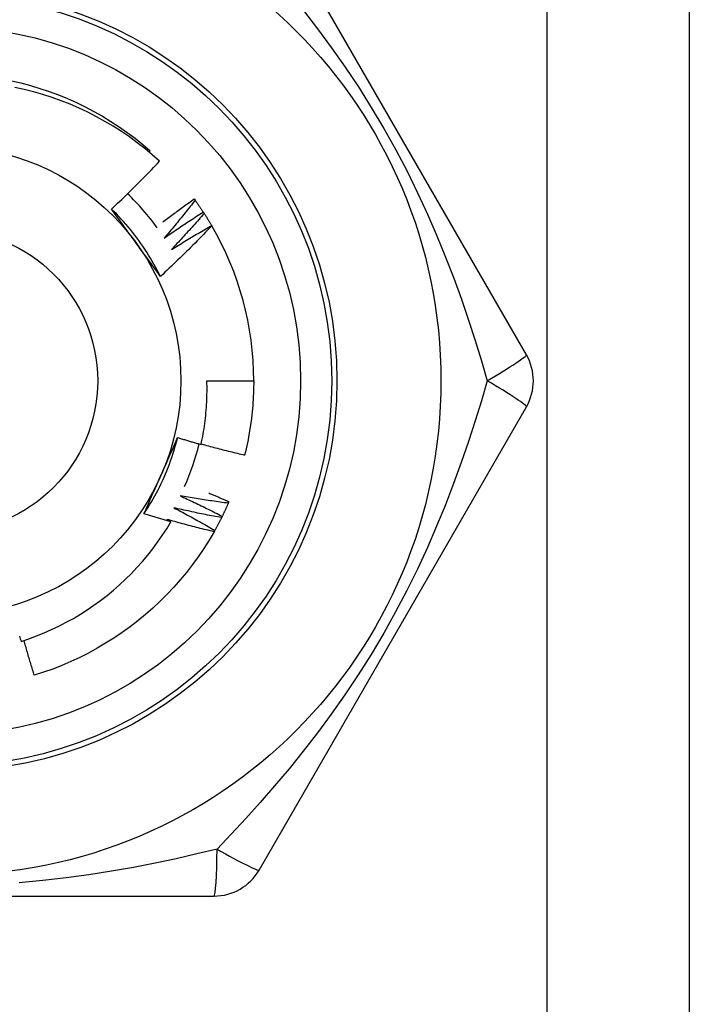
# Model space of a CAD drawing. Header units: inches. Extents: x 3.3 to 80.3, y 4.6 to 43.1.
# Tile 41 of 80: x 5.683 to 5.936, y 30.999 to 31.371. Entities that reach past the tile are written whole.
import ezdxf

# ---------------------------------------------------------------- set-up
doc = ezdxf.new("R2010")
doc.units = ezdxf.units.IN
doc.header["$MEASUREMENT"] = 0
doc.layers.add('Visible Edges(ANSI)', color=7, linetype='Continuous', lineweight=25)
doc.layers.add('Visible Tangent Edges(ANSI)', color=7, linetype='Continuous', lineweight=25)

msp = doc.modelspace()

# ---------------------------------------------------------------- linework, layer by layer
at = {"layer": 'Visible Edges(ANSI)'}
for p, q in [((5.936136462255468, 31.5613007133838), (5.936136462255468, 14.17547394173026)), ((5.874484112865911, 31.2443715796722), (5.77333415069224, 31.41956842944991)), ((5.731668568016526, 31.32098195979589), (5.732111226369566, 31.3214990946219)), ((5.7487325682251, 31.30329439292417), (5.749088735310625, 31.30280696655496)), ((5.752175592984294, 31.29834371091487), (5.752505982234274, 31.29783845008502)), ((5.755357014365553, 31.29322099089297), (5.755405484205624, 31.29313815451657)), ((5.753563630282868, 31.2345290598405), (5.771278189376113, 31.2345290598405)), ((5.77333415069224, 31.04948969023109), (5.874484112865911, 31.2246865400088)), ((5.761886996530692, 31.18877727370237), (5.761647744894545, 31.18822301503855)), ((5.553986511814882, 31.03964716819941), (5.75628641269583, 31.03964716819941))]:
    msp.add_line(p, q, dxfattribs=at)
at = {"layer": 'Visible Edges(ANSI)', "flags": 128}
for points in [[(5.679548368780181, 31.34799215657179), (5.683168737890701, 31.34714261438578), (5.686760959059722, 31.34617970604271), (5.690321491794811, 31.34510469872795), (5.693846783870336, 31.34391884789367), (5.697333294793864, 31.34262339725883), (5.700777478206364, 31.34121961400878), (5.704175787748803, 31.33970874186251), (5.707524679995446, 31.33809203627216), (5.710820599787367, 31.33637075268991), (5.714060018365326, 31.33454615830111), (5.717239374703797, 31.33261949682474), (5.720355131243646, 31.33059201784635), (5.72340373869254, 31.3284649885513), (5.726381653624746, 31.32623965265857), (5.729285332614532, 31.32391727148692), (5.732111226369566, 31.3214990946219)], [(5.735602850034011, 31.31753034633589), (5.732862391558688, 31.31996768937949), (5.73004915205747, 31.32231414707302), (5.727165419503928, 31.32456814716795), (5.724213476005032, 31.32672809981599), (5.721195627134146, 31.32879243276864), (5.71811416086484, 31.33075956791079), (5.714971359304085, 31.33262791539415), (5.711769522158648, 31.33439590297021), (5.708510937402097, 31.33606195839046), (5.705197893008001, 31.33762449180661), (5.701832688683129, 31.33908193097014), (5.698418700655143, 31.34043226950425), (5.694966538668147, 31.34167117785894), (5.691480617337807, 31.34279735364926), (5.687963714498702, 31.34381021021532), (5.684418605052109, 31.34470912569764), (5.680848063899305, 31.34549350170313)], [(5.717425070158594, 31.29945224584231), (5.718207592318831, 31.30018050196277), (5.718987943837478, 31.30091096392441), (5.719766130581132, 31.30164363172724), (5.720542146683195, 31.30237849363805), (5.721315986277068, 31.30311555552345), (5.72208765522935, 31.30385479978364), (5.722857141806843, 31.30459623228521), (5.723624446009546, 31.30533983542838), (5.724389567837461, 31.30608562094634), (5.725152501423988, 31.30683356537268), (5.725913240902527, 31.30758368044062), (5.72667178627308, 31.30833594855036), (5.727428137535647, 31.30909036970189), (5.728182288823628, 31.30984693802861), (5.728934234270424, 31.31060564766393), (5.729683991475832, 31.31136651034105), (5.730431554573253, 31.31212952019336), (5.731176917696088, 31.31289467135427), (5.731920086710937, 31.31366196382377), (5.732661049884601, 31.31443139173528), (5.733399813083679, 31.31520294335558), (5.734136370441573, 31.31597662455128), (5.734870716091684, 31.31675242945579), (5.735602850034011, 31.31753034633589)], [(5.736832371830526, 31.29451008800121), (5.73732098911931, 31.29488525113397), (5.737810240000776, 31.29525961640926), (5.738300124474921, 31.29563319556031), (5.738790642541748, 31.29600598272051), (5.739281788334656, 31.29637797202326), (5.739773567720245, 31.29674916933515), (5.740265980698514, 31.2971195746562), (5.740759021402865, 31.29748918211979), (5.741252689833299, 31.29785799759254), (5.741746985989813, 31.29822601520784), (5.742241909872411, 31.29859323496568), (5.742737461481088, 31.29895966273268), (5.74323363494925, 31.29932528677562), (5.743730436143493, 31.29969011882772), (5.744227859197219, 31.30005414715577), (5.744725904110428, 31.30041737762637), (5.74522457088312, 31.30077981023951), (5.745723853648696, 31.30114143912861), (5.746223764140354, 31.30150227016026), (5.746724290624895, 31.30186229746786), (5.747225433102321, 31.30222152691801), (5.747727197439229, 31.30257995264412), (5.748229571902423, 31.30293757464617), (5.7487325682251, 31.30329439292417)], [(5.749088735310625, 31.30280696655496), (5.748616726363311, 31.30220137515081), (5.748143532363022, 31.30159666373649), (5.747669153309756, 31.3009928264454), (5.747193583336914, 31.30038988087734), (5.746716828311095, 31.29978781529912), (5.746238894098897, 31.29918663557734), (5.745759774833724, 31.29858634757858), (5.745279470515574, 31.29798695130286), (5.744797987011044, 31.29738844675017), (5.744315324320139, 31.29679083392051), (5.743831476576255, 31.29619411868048), (5.743346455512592, 31.29559830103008), (5.742860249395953, 31.29500338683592), (5.742372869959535, 31.29440937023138), (5.741884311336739, 31.29381626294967), (5.741394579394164, 31.29322405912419), (5.74090366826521, 31.29263276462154), (5.740411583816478, 31.29204238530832), (5.739918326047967, 31.29145290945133), (5.739423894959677, 31.29086435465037), (5.738928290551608, 31.29027671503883), (5.738431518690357, 31.28968999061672), (5.737933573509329, 31.28910418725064), (5.737434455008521, 31.28851931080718)], [(5.749088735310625, 31.30280696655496), (5.749221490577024, 31.30262389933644), (5.749353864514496, 31.30244057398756), (5.749485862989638, 31.30225698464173), (5.749617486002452, 31.30207313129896), (5.749748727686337, 31.30188901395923), (5.749879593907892, 31.30170463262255), (5.750010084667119, 31.30151999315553), (5.750140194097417, 31.30133509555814), (5.750269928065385, 31.30114993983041), (5.750399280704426, 31.30096452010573), (5.750528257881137, 31.3007788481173), (5.75065685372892, 31.30059291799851), (5.750785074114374, 31.30040672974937), (5.7509129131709, 31.30022028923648), (5.751040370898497, 31.30003359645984), (5.751167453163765, 31.29984664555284), (5.751294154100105, 31.29965944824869), (5.751420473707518, 31.2994719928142), (5.751546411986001, 31.29928429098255), (5.751671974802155, 31.29909633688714), (5.751797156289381, 31.29890813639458), (5.75192195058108, 31.29871968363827), (5.75204636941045, 31.29853098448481), (5.752170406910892, 31.29834203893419)], [(5.735985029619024, 31.27400563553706), (5.735395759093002, 31.2751858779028), (5.734789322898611, 31.27635742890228), (5.734165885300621, 31.27752005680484), (5.733525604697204, 31.27867352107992), (5.73286862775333, 31.27981758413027), (5.732195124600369, 31.28095200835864), (5.731505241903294, 31.28207655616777), (5.730799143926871, 31.2831909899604), (5.730076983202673, 31.28429507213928), (5.72933891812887, 31.28538857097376), (5.728585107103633, 31.28647123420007), (5.727815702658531, 31.28754283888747), (5.727030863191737, 31.2886031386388), (5.72623074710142, 31.28965190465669), (5.725415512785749, 31.29068889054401), (5.724585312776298, 31.29171386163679), (5.723740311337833, 31.29272657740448), (5.722880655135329, 31.29372680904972), (5.722006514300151, 31.29471431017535), (5.721118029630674, 31.29568884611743), (5.720215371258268, 31.296650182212), (5.719298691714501, 31.29759807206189), (5.718368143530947, 31.29853228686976), (5.717423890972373, 31.29945259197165)], [(5.726801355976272, 31.28659665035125), (5.726408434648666, 31.28713744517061), (5.726015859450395, 31.28767774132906), (5.725623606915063, 31.28821754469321), (5.725231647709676, 31.28875686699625), (5.724839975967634, 31.28929570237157), (5.724448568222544, 31.28983406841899), (5.724057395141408, 31.29037197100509), (5.723666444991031, 31.29090942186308), (5.723275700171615, 31.29144641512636), (5.722885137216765, 31.29198296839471), (5.722494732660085, 31.29251908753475), (5.722104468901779, 31.29305477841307), (5.721714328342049, 31.29359004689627), (5.721324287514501, 31.29412489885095), (5.720934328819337, 31.2946593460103), (5.720544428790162, 31.29519339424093), (5.720154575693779, 31.29572704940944), (5.719764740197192, 31.29626031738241), (5.719374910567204, 31.29679320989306), (5.71898505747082, 31.29732573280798), (5.718595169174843, 31.29785788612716), (5.718205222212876, 31.29838968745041), (5.717815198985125, 31.29892113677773), (5.717425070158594, 31.29945224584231)], [(5.737434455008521, 31.28851931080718), (5.738038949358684, 31.28894228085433), (5.738644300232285, 31.2893640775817), (5.739250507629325, 31.28978468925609), (5.739857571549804, 31.2902041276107), (5.740465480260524, 31.29062238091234), (5.741074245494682, 31.291039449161), (5.741683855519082, 31.29145533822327), (5.74229431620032, 31.29187004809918), (5.742905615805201, 31.2922835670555), (5.743517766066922, 31.29269590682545), (5.744130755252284, 31.29310705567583), (5.744744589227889, 31.29351701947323), (5.745359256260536, 31.29392579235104), (5.745974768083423, 31.29433338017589), (5.746591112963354, 31.29473977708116), (5.747208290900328, 31.29514498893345), (5.747826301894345, 31.29554900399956), (5.748445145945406, 31.29595182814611), (5.749064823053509, 31.29635346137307), (5.749685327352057, 31.29675390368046), (5.75030665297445, 31.29715314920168), (5.750928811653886, 31.29755119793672), (5.751551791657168, 31.29794804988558), (5.752175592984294, 31.29834371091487)], [(5.752505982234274, 31.29783845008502), (5.75200317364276, 31.2972581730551), (5.751499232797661, 31.2966788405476), (5.750994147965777, 31.29610044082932), (5.750487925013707, 31.29552299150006), (5.749980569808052, 31.29494648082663), (5.74947207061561, 31.29437092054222), (5.748962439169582, 31.29379631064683), (5.748451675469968, 31.29322265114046), (5.747939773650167, 31.29264994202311), (5.747426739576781, 31.29207818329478), (5.746912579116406, 31.29150738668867), (5.746397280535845, 31.29093755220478), (5.745880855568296, 31.29036867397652), (5.745363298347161, 31.28980075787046), (5.744844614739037, 31.28923380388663), (5.744324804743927, 31.28866781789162), (5.743803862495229, 31.28810279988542), (5.743281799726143, 31.28753875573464), (5.742758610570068, 31.28697567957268), (5.742234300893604, 31.28641357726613), (5.741708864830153, 31.2858524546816), (5.741182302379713, 31.28529230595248), (5.740654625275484, 31.28473314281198), (5.740125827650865, 31.2841749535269)], [(5.752505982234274, 31.29783845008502), (5.752629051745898, 31.29764874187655), (5.752751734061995, 31.29745879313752), (5.752874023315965, 31.29726859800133), (5.752995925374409, 31.297078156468), (5.753117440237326, 31.29688748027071), (5.753238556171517, 31.29669655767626), (5.75335929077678, 31.29650539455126), (5.753479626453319, 31.2963139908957), (5.753599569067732, 31.2961223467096), (5.753719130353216, 31.29593046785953), (5.753838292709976, 31.29573834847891), (5.753957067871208, 31.29554599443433), (5.754075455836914, 31.2953534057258), (5.754193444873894, 31.29516058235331), (5.75431103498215, 31.29496752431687), (5.754428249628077, 31.29477423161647), (5.754545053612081, 31.29458070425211), (5.754661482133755, 31.2943869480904), (5.754777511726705, 31.29419296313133), (5.754893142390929, 31.29399874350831), (5.755008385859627, 31.29380430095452), (5.7551232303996, 31.29360962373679), (5.755237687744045, 31.29341472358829), (5.755351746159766, 31.29321959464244)], [(5.755405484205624, 31.29313815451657), (5.754623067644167, 31.29231462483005), (5.753838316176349, 31.29149335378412), (5.753051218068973, 31.29067434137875), (5.752261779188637, 31.28985760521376), (5.751470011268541, 31.28904313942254), (5.750675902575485, 31.28823095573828), (5.749879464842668, 31.287421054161), (5.749080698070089, 31.28661344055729), (5.748279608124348, 31.28580811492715), (5.747476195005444, 31.28500509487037), (5.746670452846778, 31.28420436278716), (5.745862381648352, 31.28340592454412), (5.745051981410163, 31.28260978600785), (5.744239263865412, 31.28181595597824), (5.743424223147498, 31.2810244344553), (5.742606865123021, 31.28023523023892), (5.741787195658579, 31.27944834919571), (5.740965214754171, 31.27866379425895), (5.740140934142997, 31.27788157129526), (5.739314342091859, 31.27710168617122), (5.738485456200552, 31.27632414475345), (5.737654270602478, 31.27554895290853), (5.736820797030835, 31.27477611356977), (5.735985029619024, 31.27400563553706)], [(5.740125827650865, 31.2841749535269), (5.740751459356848, 31.28456597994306), (5.741377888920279, 31.28495578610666), (5.742005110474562, 31.28534437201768), (5.742633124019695, 31.28573173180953), (5.743261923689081, 31.28611787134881), (5.743891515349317, 31.28650277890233), (5.744521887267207, 31.28688647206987), (5.745153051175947, 31.28726893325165), (5.74578498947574, 31.28765016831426), (5.746417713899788, 31.28803017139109), (5.747051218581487, 31.28840895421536), (5.747685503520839, 31.28878650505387), (5.748320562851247, 31.28916282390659), (5.748956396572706, 31.28953791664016), (5.749593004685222, 31.28991177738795), (5.750230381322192, 31.29028440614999), (5.750868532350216, 31.29065579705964), (5.751507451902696, 31.29102596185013), (5.752147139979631, 31.29139488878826), (5.752787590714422, 31.29176258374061), (5.753428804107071, 31.2921290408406), (5.754070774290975, 31.29249426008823), (5.754713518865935, 31.29285824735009), (5.755357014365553, 31.29322099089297)], [(5.735985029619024, 31.27400563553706), (5.735602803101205, 31.2745258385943), (5.735220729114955, 31.27504632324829), (5.734838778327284, 31.27556710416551), (5.734456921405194, 31.27608819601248), (5.734075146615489, 31.27660961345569), (5.733693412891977, 31.27713136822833), (5.733311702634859, 31.27765347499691), (5.732929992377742, 31.27817594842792), (5.73254824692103, 31.27869880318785), (5.732166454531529, 31.27922204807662), (5.731784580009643, 31.27974570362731), (5.731402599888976, 31.28026978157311), (5.731020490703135, 31.28079429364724), (5.730638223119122, 31.28131925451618), (5.730255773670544, 31.28184467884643), (5.729873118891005, 31.2823705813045), (5.72949022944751, 31.28289697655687), (5.729107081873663, 31.28342387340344), (5.728723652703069, 31.28395128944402), (5.728339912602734, 31.2844792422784), (5.727955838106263, 31.28500774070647), (5.727571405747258, 31.28553679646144), (5.727186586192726, 31.2860664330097), (5.726801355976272, 31.28659665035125)], [(5.751361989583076, 31.21043648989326), (5.751571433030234, 31.21142565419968), (5.751770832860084, 31.21241715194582), (5.751960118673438, 31.21341077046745), (5.752139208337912, 31.21440603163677), (5.752308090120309, 31.21540282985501), (5.752466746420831, 31.21640108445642), (5.75261517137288, 31.21740071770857), (5.752753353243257, 31.21840165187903), (5.752881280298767, 31.21940380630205), (5.752998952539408, 31.22040710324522), (5.753106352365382, 31.22141146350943), (5.753203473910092, 31.22241680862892), (5.75329030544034, 31.22342305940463), (5.753366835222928, 31.22443013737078), (5.753433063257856, 31.22543796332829), (5.753488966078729, 31.2264464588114), (5.753534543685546, 31.22745554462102), (5.753569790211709, 31.22846514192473), (5.75359468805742, 31.22947517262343), (5.753609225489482, 31.23048555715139), (5.753613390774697, 31.23149621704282), (5.753607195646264, 31.232507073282), (5.753590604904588, 31.23351804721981), (5.753563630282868, 31.2345290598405)], [(5.771278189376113, 31.23452905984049), (5.771272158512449, 31.23334743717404), (5.771254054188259, 31.23216594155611), (5.771223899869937, 31.23098469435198), (5.771181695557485, 31.22980381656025), (5.771127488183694, 31.22862342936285), (5.771061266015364, 31.22744365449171), (5.770983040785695, 31.22626461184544), (5.77089284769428, 31.22508642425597), (5.770790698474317, 31.22390921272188), (5.770676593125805, 31.22273309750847), (5.77055055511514, 31.22155820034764), (5.77041259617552, 31.22038464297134), (5.770262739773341, 31.21921254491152), (5.7701009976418, 31.21804202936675), (5.769927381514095, 31.2168732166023), (5.769741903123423, 31.21570622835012), (5.769544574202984, 31.21454118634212), (5.76933542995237, 31.21337820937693), (5.769114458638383, 31.21221742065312), (5.768881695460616, 31.21105894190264), (5.768637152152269, 31.20990289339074), (5.768380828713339, 31.20874939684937), (5.768112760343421, 31.20759856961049), (5.767832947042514, 31.20645054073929)], [(5.72974846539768, 31.18425043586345), (5.730475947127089, 31.18535088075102), (5.73118732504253, 31.18646184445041), (5.731882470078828, 31.18758306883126), (5.732561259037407, 31.18871430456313), (5.733223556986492, 31.18985529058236), (5.733869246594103, 31.1910057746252), (5.734498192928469, 31.19216550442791), (5.735110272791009, 31.19333422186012), (5.73570535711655, 31.19451167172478), (5.736283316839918, 31.19569760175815), (5.736844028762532, 31.19689175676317), (5.737387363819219, 31.19809388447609), (5.737913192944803, 31.19930372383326), (5.738421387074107, 31.20052102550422), (5.738911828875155, 31.20174553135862), (5.739384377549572, 31.20297698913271), (5.73983891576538, 31.20421514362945), (5.740275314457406, 31.20545973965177), (5.740693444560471, 31.20671052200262), (5.741093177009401, 31.20796723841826), (5.74147438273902, 31.20922963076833), (5.741836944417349, 31.21049744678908), (5.742180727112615, 31.2117704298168), (5.742505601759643, 31.21304832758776)], [(5.736060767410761, 31.19849924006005), (5.736332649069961, 31.19910991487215), (5.73660427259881, 31.19972004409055), (5.736875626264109, 31.20032964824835), (5.737146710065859, 31.20093874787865), (5.73741752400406, 31.20154736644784), (5.737688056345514, 31.20215552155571), (5.73795831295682, 31.20276323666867), (5.738228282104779, 31.2033705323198), (5.738497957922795, 31.20397742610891), (5.738767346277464, 31.20458394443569), (5.73903643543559, 31.20519010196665), (5.739305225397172, 31.20579592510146), (5.739573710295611, 31.20640143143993), (5.739841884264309, 31.20700664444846), (5.740109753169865, 31.20761158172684), (5.740377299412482, 31.20821626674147), (5.740644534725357, 31.20882071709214), (5.740911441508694, 31.20942495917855), (5.741178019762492, 31.21002900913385), (5.741444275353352, 31.21063289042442), (5.741710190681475, 31.21123662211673), (5.741975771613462, 31.21184022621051), (5.742241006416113, 31.21244372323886), (5.74250589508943, 31.21304713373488)], [(5.74250589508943, 31.21304713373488), (5.74287367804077, 31.21293391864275), (5.743241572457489, 31.21282108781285), (5.743609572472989, 31.21270864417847), (5.743977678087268, 31.21259658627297), (5.744345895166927, 31.21248491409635), (5.744714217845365, 31.21237362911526), (5.745082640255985, 31.21226272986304), (5.745451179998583, 31.21215221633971), (5.745819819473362, 31.21204208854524), (5.74618856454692, 31.21193234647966), (5.74655741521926, 31.21182299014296), (5.746926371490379, 31.21171402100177), (5.747295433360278, 31.21160543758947), (5.747664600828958, 31.21149723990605), (5.748033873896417, 31.21138942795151), (5.748403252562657, 31.21128200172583), (5.748772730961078, 31.21117496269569), (5.749142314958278, 31.21106830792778), (5.74951200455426, 31.21096204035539), (5.749881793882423, 31.21085615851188), (5.750251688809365, 31.21075066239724), (5.750621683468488, 31.21064555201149), (5.750991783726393, 31.21054082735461), (5.751361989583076, 31.21043648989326)], [(5.75140451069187, 31.21063334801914), (5.752084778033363, 31.21044434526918), (5.752765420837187, 31.21025661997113), (5.753446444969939, 31.21007017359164), (5.75412784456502, 31.20988500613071), (5.754809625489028, 31.20970111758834), (5.755491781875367, 31.20951850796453), (5.756174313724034, 31.20933717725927), (5.756857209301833, 31.20915712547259), (5.757540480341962, 31.20897835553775), (5.758224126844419, 31.20880086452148), (5.758908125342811, 31.20862465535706), (5.759592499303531, 31.2084497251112), (5.760277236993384, 31.2082760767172), (5.760962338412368, 31.20810370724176), (5.761647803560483, 31.20793262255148), (5.762333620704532, 31.20776281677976), (5.763019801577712, 31.20759429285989), (5.763706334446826, 31.20742705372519), (5.764393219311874, 31.20726109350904), (5.765080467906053, 31.20709641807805), (5.765768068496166, 31.20693302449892), (5.766456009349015, 31.20677091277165), (5.767144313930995, 31.20661008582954), (5.767832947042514, 31.20645054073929)], [(5.72974846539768, 31.18425043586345), (5.730007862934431, 31.18484155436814), (5.730267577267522, 31.18543268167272), (5.730527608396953, 31.18602385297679), (5.730787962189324, 31.18661509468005), (5.731048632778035, 31.18720643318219), (5.731309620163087, 31.18779790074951), (5.731570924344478, 31.18838952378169), (5.731832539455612, 31.18898133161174), (5.732094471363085, 31.18957335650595), (5.732356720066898, 31.19016562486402), (5.732619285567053, 31.19075816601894), (5.73288215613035, 31.19135100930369), (5.733145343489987, 31.19194418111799), (5.733408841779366, 31.19253771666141), (5.733672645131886, 31.19313163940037), (5.733936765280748, 31.19372597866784), (5.734201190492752, 31.19432076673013), (5.734465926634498, 31.19491602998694), (5.734730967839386, 31.19551180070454), (5.734996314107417, 31.19610810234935), (5.735261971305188, 31.19670497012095), (5.735527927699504, 31.19730242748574), (5.735794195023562, 31.19790050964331), (5.736060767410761, 31.19849924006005)], [(5.743422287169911, 31.19101446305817), (5.744093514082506, 31.19070824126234), (5.744764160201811, 31.19040067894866), (5.745434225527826, 31.19009178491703), (5.746103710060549, 31.18978155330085), (5.746772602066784, 31.18946998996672), (5.74744091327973, 31.18915709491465), (5.748108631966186, 31.18884286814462), (5.748775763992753, 31.18852730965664), (5.749442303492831, 31.18821042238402), (5.75010825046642, 31.18789220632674), (5.750773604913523, 31.18757266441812), (5.751438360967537, 31.18725179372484), (5.752102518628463, 31.18692959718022), (5.752766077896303, 31.18660607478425), (5.753429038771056, 31.18628122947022), (5.754091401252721, 31.18595506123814), (5.754753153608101, 31.18562757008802), (5.755414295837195, 31.18529875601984), (5.756074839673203, 31.18496862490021), (5.756734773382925, 31.18463716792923), (5.75739410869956, 31.18430439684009), (5.758052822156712, 31.18397031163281), (5.758710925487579, 31.18363490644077), (5.759368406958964, 31.18329818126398)], [(5.761647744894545, 31.18822301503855), (5.760886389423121, 31.18832240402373), (5.760125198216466, 31.18842326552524), (5.759364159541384, 31.18852559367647), (5.758603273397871, 31.18862939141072), (5.757842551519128, 31.188734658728), (5.757082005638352, 31.1888413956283), (5.756321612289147, 31.18894960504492), (5.75556138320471, 31.18905928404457), (5.754801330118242, 31.18917043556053), (5.754041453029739, 31.18928305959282), (5.753281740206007, 31.18939715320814), (5.75252220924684, 31.18951271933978), (5.751762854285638, 31.18962975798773), (5.751003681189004, 31.18974826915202), (5.750244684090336, 31.18986825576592), (5.749485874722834, 31.18998971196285), (5.748727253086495, 31.1901126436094), (5.747968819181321, 31.19023705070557), (5.747210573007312, 31.19036293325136), (5.746452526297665, 31.19049028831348), (5.745694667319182, 31.19061911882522), (5.744937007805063, 31.19074942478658), (5.744179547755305, 31.19088120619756), (5.743422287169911, 31.19101446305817)], [(5.754289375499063, 31.19209145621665), (5.754607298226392, 31.19195676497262), (5.754925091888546, 31.19182177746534), (5.755242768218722, 31.19168649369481), (5.755560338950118, 31.19155091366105), (5.755877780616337, 31.19141503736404), (5.756195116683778, 31.19127886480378), (5.756512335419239, 31.19114239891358), (5.756829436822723, 31.19100563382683), (5.757146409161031, 31.19086857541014), (5.75746327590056, 31.19073122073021), (5.757780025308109, 31.19059356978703), (5.758096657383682, 31.19045562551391), (5.758413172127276, 31.19031738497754), (5.758729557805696, 31.19017884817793), (5.759045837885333, 31.19004001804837), (5.759362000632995, 31.18990089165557), (5.75967803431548, 31.18976147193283), (5.759993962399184, 31.18962175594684), (5.760309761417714, 31.18948174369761), (5.760625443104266, 31.18934144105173), (5.760941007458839, 31.18920083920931), (5.761256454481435, 31.18905994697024), (5.761571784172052, 31.18891875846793), (5.761886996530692, 31.18877727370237)], [(5.741044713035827, 31.18649074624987), (5.741699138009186, 31.18615009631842), (5.742352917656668, 31.18580814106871), (5.743006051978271, 31.18546488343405), (5.743658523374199, 31.18512032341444), (5.744310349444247, 31.18477446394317), (5.74496151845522, 31.18442730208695), (5.745612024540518, 31.18407883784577), (5.746261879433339, 31.18372907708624), (5.746911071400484, 31.18337802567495), (5.747559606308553, 31.1830256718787), (5.748207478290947, 31.1826720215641), (5.748854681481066, 31.18231708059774), (5.749501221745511, 31.18196084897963), (5.750147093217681, 31.18160332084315), (5.750792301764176, 31.18124450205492), (5.751436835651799, 31.18088439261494), (5.752080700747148, 31.1805229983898), (5.752723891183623, 31.1801603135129), (5.753366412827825, 31.17979633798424), (5.754008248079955, 31.17943107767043), (5.75464942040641, 31.17906453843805), (5.755289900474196, 31.17869670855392), (5.755929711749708, 31.17832759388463), (5.756568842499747, 31.17795720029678)], [(5.759100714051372, 31.18275708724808), (5.758345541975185, 31.18289586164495), (5.75759061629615, 31.18303609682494), (5.756835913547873, 31.18317778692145), (5.756081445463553, 31.1833209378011), (5.755327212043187, 31.18346554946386), (5.754573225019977, 31.18361161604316), (5.753819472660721, 31.18375914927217), (5.753065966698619, 31.18390813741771), (5.752312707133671, 31.18405858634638), (5.751559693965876, 31.18421050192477), (5.750806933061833, 31.18436387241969), (5.750054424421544, 31.18451870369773), (5.749302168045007, 31.1846750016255), (5.748550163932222, 31.18483275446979), (5.747798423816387, 31.18499197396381), (5.747046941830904, 31.18515265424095), (5.746295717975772, 31.18531479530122), (5.74554476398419, 31.18547840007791), (5.744794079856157, 31.18564346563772), (5.744043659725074, 31.18580999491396), (5.74329350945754, 31.18597798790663), (5.742543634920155, 31.18614744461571), (5.741794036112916, 31.18631836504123), (5.741044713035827, 31.18649074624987)], [(5.761647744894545, 31.18822301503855), (5.761557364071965, 31.18801572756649), (5.76146658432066, 31.18780863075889), (5.761375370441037, 31.18760172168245), (5.761283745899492, 31.18739500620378), (5.761191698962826, 31.18718848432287), (5.761099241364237, 31.18698215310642), (5.761006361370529, 31.18677601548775), (5.760913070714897, 31.18657007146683), (5.760819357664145, 31.18636432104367), (5.760725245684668, 31.18615876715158), (5.760630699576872, 31.18595340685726), (5.760535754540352, 31.18574824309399), (5.760440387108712, 31.18554327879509), (5.760344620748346, 31.18533850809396), (5.76024843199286, 31.18513393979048), (5.760151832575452, 31.18492956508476), (5.760054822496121, 31.18472538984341), (5.759957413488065, 31.18452141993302), (5.759859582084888, 31.1843176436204), (5.759761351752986, 31.18411407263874), (5.759662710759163, 31.18391070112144), (5.759563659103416, 31.18370752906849), (5.759464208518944, 31.18350456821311), (5.759364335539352, 31.1833018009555)], [(5.739950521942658, 31.18120229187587), (5.739523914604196, 31.1813237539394), (5.739097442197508, 31.18144569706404), (5.738671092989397, 31.18156812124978), (5.73824487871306, 31.18169103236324), (5.737818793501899, 31.1818144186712), (5.737392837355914, 31.18193829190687), (5.736967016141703, 31.18206264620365), (5.736541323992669, 31.18218748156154), (5.736115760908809, 31.18231280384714), (5.735690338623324, 31.18243860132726), (5.735265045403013, 31.18256488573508), (5.73483988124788, 31.182691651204), (5.734414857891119, 31.18281889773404), (5.733989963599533, 31.18294662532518), (5.733565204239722, 31.18307483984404), (5.733140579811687, 31.18320352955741), (5.732716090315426, 31.18333270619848), (5.732291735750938, 31.18346236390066), (5.731867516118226, 31.18359250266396), (5.731443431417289, 31.18372312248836), (5.731019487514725, 31.18385422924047), (5.730595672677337, 31.18398581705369), (5.730171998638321, 31.18411788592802), (5.72974846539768, 31.18425043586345)], [(5.738435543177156, 31.18209653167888), (5.738498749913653, 31.18205941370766), (5.738561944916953, 31.18202228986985), (5.738625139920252, 31.18198514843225), (5.738688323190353, 31.18194799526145), (5.738751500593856, 31.18191083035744), (5.73881466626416, 31.18187364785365), (5.738877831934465, 31.18183645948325), (5.738940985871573, 31.18179925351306), (5.73900413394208, 31.18176203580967), (5.739067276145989, 31.18172481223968), (5.7391304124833, 31.18168757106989), (5.739193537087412, 31.1816503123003), (5.739256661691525, 31.18161304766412), (5.73931977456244, 31.18157577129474), (5.739382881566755, 31.18153847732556), (5.739445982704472, 31.18150117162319), (5.739509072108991, 31.18146386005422), (5.739572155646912, 31.18142653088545), (5.739635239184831, 31.18138918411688), (5.739698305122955, 31.18135183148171), (5.739761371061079, 31.18131446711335), (5.739824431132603, 31.18127708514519), (5.73988747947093, 31.18123969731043), (5.739950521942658, 31.18120229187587)], [(5.75627341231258, 31.17743073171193), (5.755526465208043, 31.17760851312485), (5.754779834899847, 31.17778774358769), (5.754033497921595, 31.17796841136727), (5.753287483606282, 31.17815052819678), (5.752541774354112, 31.17833409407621), (5.751796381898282, 31.17851910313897), (5.751051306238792, 31.17870555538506), (5.750306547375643, 31.17889345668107), (5.749562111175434, 31.17908280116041), (5.748818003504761, 31.17927358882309), (5.74807421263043, 31.17946582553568), (5.747330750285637, 31.17965951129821), (5.74658762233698, 31.17985464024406), (5.745844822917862, 31.18005121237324), (5.745102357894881, 31.18024923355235), (5.744360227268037, 31.18044870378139), (5.743618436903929, 31.18064961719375), (5.742876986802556, 31.18085197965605), (5.74213587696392, 31.18105578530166), (5.741395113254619, 31.18126103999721), (5.740654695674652, 31.18146774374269), (5.73991462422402, 31.18167589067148), (5.739174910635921, 31.18188548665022), (5.738435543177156, 31.18209653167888)], [(5.759100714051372, 31.18275708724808), (5.758999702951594, 31.18255477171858), (5.758898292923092, 31.18235266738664), (5.758796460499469, 31.18215076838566), (5.758694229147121, 31.18194909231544), (5.75859158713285, 31.18174762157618), (5.758488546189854, 31.18154636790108), (5.758385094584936, 31.18134533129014), (5.758281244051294, 31.18114450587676), (5.758176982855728, 31.18094389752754), (5.758072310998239, 31.18074350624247), (5.757967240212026, 31.18054332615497), (5.757861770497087, 31.18034336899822), (5.757755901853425, 31.18014362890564), (5.757649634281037, 31.17994410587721), (5.757542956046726, 31.17974480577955), (5.757435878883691, 31.17954572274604), (5.75732840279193, 31.17934685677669), (5.757220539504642, 31.17914821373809), (5.757112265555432, 31.17894979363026), (5.757003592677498, 31.17875159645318), (5.756894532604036, 31.17855361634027), (5.756785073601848, 31.17835586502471), (5.756675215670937, 31.1781583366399), (5.7565649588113, 31.17796102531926)], [(5.759368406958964, 31.18329818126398), (5.759357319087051, 31.18327561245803), (5.759346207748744, 31.18325303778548), (5.759335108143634, 31.18323046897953), (5.759323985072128, 31.18320790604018), (5.759312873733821, 31.18318534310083), (5.759301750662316, 31.18316278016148), (5.759290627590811, 31.18314022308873), (5.759279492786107, 31.18311766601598), (5.759268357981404, 31.18309510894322), (5.759257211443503, 31.18307255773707), (5.759246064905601, 31.18305000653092), (5.759234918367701, 31.18302746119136), (5.759223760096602, 31.18300491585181), (5.759212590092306, 31.18298237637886), (5.759201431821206, 31.1829598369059), (5.75919026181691, 31.18293729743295), (5.759179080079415, 31.18291476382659), (5.759167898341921, 31.18289223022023), (5.759156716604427, 31.18286970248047), (5.759145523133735, 31.18284717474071), (5.759134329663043, 31.18282465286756), (5.759123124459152, 31.1828021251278), (5.759111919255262, 31.18277960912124), (5.759100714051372, 31.18275708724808)], [(5.68320916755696, 31.13597002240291), (5.686144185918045, 31.13695295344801), (5.689051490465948, 31.13802549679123), (5.691927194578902, 31.13918660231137), (5.694763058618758, 31.14043297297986), (5.697556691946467, 31.14176330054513), (5.700306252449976, 31.1431764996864), (5.703009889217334, 31.14467146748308), (5.705665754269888, 31.14624710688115), (5.708272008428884, 31.14790232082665), (5.710826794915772, 31.14963601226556), (5.713328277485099, 31.15144709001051), (5.715774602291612, 31.15333445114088), (5.718163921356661, 31.1552970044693), (5.720494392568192, 31.15733364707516), (5.722764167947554, 31.15944328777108), (5.724969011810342, 31.16162241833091), (5.727103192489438, 31.16386533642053), (5.729165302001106, 31.16617021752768), (5.731154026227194, 31.16853530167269), (5.733068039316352, 31.1709588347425), (5.734906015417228, 31.17343905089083), (5.736666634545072, 31.17597420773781), (5.738348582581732, 31.17856253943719), (5.739950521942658, 31.18120229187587)], [(5.756568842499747, 31.17795720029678), (5.756556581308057, 31.17793523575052), (5.756544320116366, 31.17791327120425), (5.756532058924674, 31.17789130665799), (5.756519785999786, 31.17786934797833), (5.756507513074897, 31.17784739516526), (5.756495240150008, 31.1778254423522), (5.756482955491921, 31.17780348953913), (5.756470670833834, 31.17778154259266), (5.75645837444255, 31.1777595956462), (5.756446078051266, 31.17773765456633), (5.756433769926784, 31.17771571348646), (5.756421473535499, 31.17769377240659), (5.756409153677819, 31.17767184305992), (5.756396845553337, 31.17764990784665), (5.756384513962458, 31.17762797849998), (5.756372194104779, 31.17760604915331), (5.756359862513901, 31.17758412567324), (5.756347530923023, 31.17756220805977), (5.756335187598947, 31.1775402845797), (5.756322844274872, 31.17751837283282), (5.756310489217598, 31.17749645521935), (5.756298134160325, 31.17747454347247), (5.756285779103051, 31.1774526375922), (5.75627341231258, 31.17743073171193)], [(5.75627341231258, 31.17743073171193), (5.754391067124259, 31.17422292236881), (5.752403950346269, 31.17108029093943), (5.750314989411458, 31.16800517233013), (5.748127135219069, 31.16499991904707), (5.74584332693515, 31.16206686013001), (5.743466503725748, 31.15920835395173), (5.740999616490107, 31.15642672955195), (5.738445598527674, 31.15372433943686), (5.735807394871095, 31.15110351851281), (5.733087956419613, 31.14856661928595), (5.730290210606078, 31.14611597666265), (5.727417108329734, 31.14375393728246), (5.724471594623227, 31.14148284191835), (5.721456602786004, 31.13930503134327), (5.718375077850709, 31.13722285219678), (5.715229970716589, 31.13523864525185), (5.712024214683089, 31.13335476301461), (5.708760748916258, 31.13157353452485), (5.705442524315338, 31.12989729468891), (5.702072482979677, 31.12832841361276), (5.698653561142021, 31.12686921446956), (5.695188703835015, 31.12552204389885), (5.691680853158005, 31.12428924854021), (5.688132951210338, 31.12317317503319)], [(5.682682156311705, 31.13798804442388), (5.682812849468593, 31.13748324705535), (5.682944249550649, 31.13697864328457), (5.683076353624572, 31.13647423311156), (5.68320916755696, 31.13597002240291)], [(5.684252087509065, 31.13630800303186), (5.684404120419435, 31.1357582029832), (5.684556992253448, 31.1352086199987), (5.6847107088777, 31.13465924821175), (5.684865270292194, 31.13411008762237), (5.685020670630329, 31.13356113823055), (5.685176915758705, 31.13301242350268), (5.685333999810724, 31.13246390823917), (5.685491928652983, 31.13191561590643), (5.685650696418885, 31.13136754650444), (5.685810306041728, 31.13081968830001), (5.685970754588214, 31.13027205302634), (5.68613204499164, 31.12972464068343), (5.686294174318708, 31.12917745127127), (5.686457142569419, 31.12863048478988), (5.686620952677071, 31.12808372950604), (5.686785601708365, 31.12753720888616), (5.686951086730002, 31.12699091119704), (5.68711741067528, 31.12644483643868), (5.687284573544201, 31.12589899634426), (5.687452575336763, 31.12535336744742), (5.687621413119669, 31.12480797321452), (5.687791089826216, 31.12426281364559), (5.687961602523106, 31.12371787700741), (5.688132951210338, 31.12317317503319)]]:
    msp.add_lwpolyline(points, dxfattribs=at)
at = {"layer": 'Visible Edges(ANSI)'}
for centre, radius in [((5.65513646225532, 31.2345290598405), 0.187007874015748), ((5.655136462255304, 31.2345290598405), 0.1338582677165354), ((5.655136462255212, 31.2345290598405), 0.0885826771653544)]:
    msp.add_circle(centre, radius, dxfattribs=at)
for centre, radius, start, end in [((5.655136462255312, 31.2345290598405), 0.0984251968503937, 36.01810377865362, 45.95689622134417), ((5.655136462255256, 31.2345290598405), 0.1161417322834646, 0, 30.30707566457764), ((5.857436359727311, 31.2345290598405), 0.0196850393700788, 330.0000000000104, 30.00000000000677), ((5.655136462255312, 31.2345290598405), 0.0984251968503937, 336.0181037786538, 345.9568962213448), ((5.756286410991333, 31.0593322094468), 0.0196850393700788, 270.0000000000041, 329.9999999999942)]:
    msp.add_arc(centre, radius, start, end, dxfattribs=at)
at = {"layer": 'Visible Tangent Edges(ANSI)'}
msp.add_line((5.882286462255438, 14.17547394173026), (5.882286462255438, 31.5613007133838), dxfattribs=at)
at = {"layer": 'Visible Tangent Edges(ANSI)', "flags": 128}
for points in [[(5.79006840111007, 31.37450402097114), (5.795416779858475, 31.36759597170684), (5.800682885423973, 31.36048196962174), (5.80584646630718, 31.35316197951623), (5.810887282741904, 31.3456359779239), (5.815785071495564, 31.33790396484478), (5.820519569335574, 31.32996591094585), (5.825045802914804, 31.32187397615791), (5.829304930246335, 31.31375287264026), (5.833306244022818, 31.30562207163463), (5.837061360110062, 31.29749685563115), (5.840581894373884, 31.28939250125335), (5.843879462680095, 31.28132427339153), (5.846965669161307, 31.27330745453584), (5.849852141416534, 31.26535731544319), (5.852550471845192, 31.25748913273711), (5.855072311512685, 31.24971817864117), (5.857429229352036, 31.24205973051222), (5.859632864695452, 31.2345290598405)], [(5.859632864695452, 31.2345290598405), (5.857428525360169, 31.22700174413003), (5.855065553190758, 31.21933751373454), (5.852533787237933, 31.21155390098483), (5.849823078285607, 31.2036684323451), (5.846923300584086, 31.19569864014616), (5.843824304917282, 31.18766205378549), (5.840515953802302, 31.1795761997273), (5.836988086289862, 31.17145861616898), (5.833230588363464, 31.16332682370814), (5.829233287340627, 31.15519835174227), (5.824986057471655, 31.14709074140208), (5.820478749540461, 31.13902151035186), (5.815734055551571, 31.13105571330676), (5.810830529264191, 31.12330665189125), (5.805789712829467, 31.1157760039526), (5.800630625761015, 31.10846137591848), (5.795372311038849, 31.10136032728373), (5.790033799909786, 31.09447042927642), (5.784634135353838, 31.0877892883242), (5.779192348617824, 31.08131446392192), (5.773727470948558, 31.07504353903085), (5.768258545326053, 31.06897410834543), (5.76280459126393, 31.06310371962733), (5.757384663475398, 31.05742997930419)], [(5.757384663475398, 31.05742997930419), (5.749765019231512, 31.05557539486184), (5.741949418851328, 31.05378976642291), (5.733947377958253, 31.05209062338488), (5.725768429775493, 31.05049551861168), (5.717422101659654, 31.04902198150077), (5.708917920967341, 31.04768756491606), (5.700265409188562, 31.04650979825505), (5.691474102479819, 31.04550622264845), (5.682553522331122, 31.04469437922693)]]:
    msp.add_lwpolyline(points, dxfattribs=at)
at = {"layer": 'Visible Tangent Edges(ANSI)'}
for centre, radius in [((5.655136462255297, 31.2345290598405), 0.1476377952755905), ((5.655136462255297, 31.2345290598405), 0.1456692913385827), ((5.655136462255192, 31.2345290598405), 0.0570866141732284)]:
    msp.add_circle(centre, radius, dxfattribs=at)
for centre, major_axis, ratio, start_param, end_param in [((5.857436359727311, 31.2345290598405), (0.0170477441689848, 0.0098425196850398), 0.056053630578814, 4.809173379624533, 6.283185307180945), ((5.857436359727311, 31.2345290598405), (0.017047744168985, -0.0098425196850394), 0.0560536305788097, 0, 1.474011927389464), ((5.756286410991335, 31.0593322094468), (0, -0.0196850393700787), 0.0560536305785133, 2.3466e-12, 1.474011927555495), ((5.756286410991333, 31.0593322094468), (0.0170477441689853, -0.0098425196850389), 0.0560536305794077, 4.809173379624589, 6.283185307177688)]:
    msp.add_ellipse(centre, major_axis=major_axis, ratio=ratio, start_param=start_param, end_param=end_param, dxfattribs=at)

doc.saveas('drawing.dxf')
